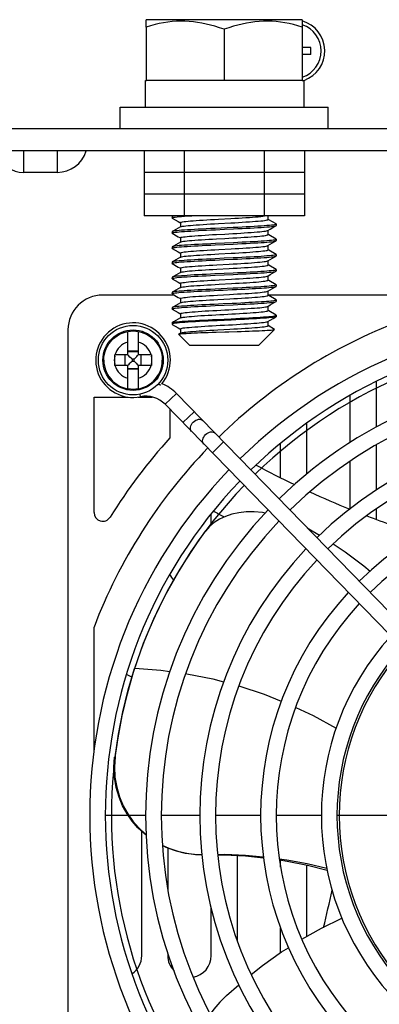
# Model space of a CAD drawing. Header units: millimetres. Extents: x -2579 to 1363, y -329 to 2298.
# Tile 129 of 256: x -1687 to -1646, y 1945 to 2058. Entities that reach past the tile are written whole.
import ezdxf

# ---------------------------------------------------------------- set-up
doc = ezdxf.new("R2010")
doc.units = ezdxf.units.MM
doc.header["$LTSCALE"] = 30.734
doc.layers.get('0').update_dxf_attribs({"linetype": 'CONTINUOUS'})

msp = doc.modelspace()

# ---------------------------------------------------------------- linework, layer by layer
at = {"color": 7}
for p, q in [((-1672.74, 2057.56), (-1672.74, 2058.4)), ((-1654.74, 2058.4), (-1672.74, 2058.4)), ((-1654.74, 2058.4), (-1654.74, 2057.56)), ((-1672.74, 2057.56), (-1672.74, 2051.42)), ((-1663.74, 2057.31), (-1663.74, 2051.42)), ((-1654.74, 2057.56), (-1654.74, 2051.42)), ((-1653.74, 2055.22), (-1654.74, 2055.22)), ((-1653.74, 2054.42), (-1653.74, 2055.22)), ((-1653.74, 2054.42), (-1654.74, 2054.42)), ((-1672.82, 2048.32), (-1672.82, 2051.42)), ((-1672.82, 2051.42), (-1672.7, 2051.42)), ((-1654.74, 2051.42), (-1672.74, 2051.42)), ((-1654.74, 2051.42), (-1654.54, 2051.42)), ((-1654.54, 2048.32), (-1654.54, 2051.42)), ((-1675.74, 2045.82), (-1675.74, 2048.32)), ((-1675.74, 2048.32), (-1651.74, 2048.32)), ((-1651.74, 2045.82), (-1651.74, 2048.32)), ((-1295.74, 2045.82), (-1695.74, 2045.82)), ((-1295.74, 2043.32), (-1695.74, 2043.32)), ((-1686.87, 2043.32), (-1686.87, 2040.82)), ((-1682.98, 2043.32), (-1682.98, 2040.82)), ((-1679.75, 2043.32), (-1679.63, 2043.28)), ((-1679.62, 2043.32), (-1679.63, 2043.28)), ((-1672.98, 2043.32), (-1672.98, 2035.82)), ((-1668.36, 2043.32), (-1668.36, 2035.82)), ((-1659.12, 2043.32), (-1659.12, 2035.82)), ((-1654.5, 2043.32), (-1654.5, 2035.82)), ((-1682.98, 2040.82), (-1686.87, 2040.82)), ((-1654.5, 2040.82), (-1672.98, 2040.82)), ((-1654.5, 2038.32), (-1672.98, 2038.32)), ((-1654.5, 2035.82), (-1672.98, 2035.82)), ((-1669.72, 2035.74), (-1669.74, 2035.72)), ((-1669.74, 2035.72), (-1669.74, 2035.57)), ((-1669.72, 2035.55), (-1669.74, 2035.57)), ((-1669.59, 2035.82), (-1669.72, 2035.74)), ((-1669.65, 2035.77), (-1669.72, 2035.74)), ((-1668.64, 2035.74), (-1668.33, 2035.77)), ((-1664.4, 2035.42), (-1662.99, 2035.5)), ((-1659.29, 2035.76), (-1659.08, 2035.79)), ((-1658.69, 2035.39), (-1658.69, 2035.82)), ((-1658.61, 2035.36), (-1658.69, 2035.41)), ((-1657.76, 2034.87), (-1658.61, 2035.36)), ((-1668.77, 2034.54), (-1669.04, 2034.38)), ((-1668.87, 2035.05), (-1668.79, 2035.01)), ((-1668.79, 2035.02), (-1668.79, 2034.53)), ((-1668.77, 2034.54), (-1668.74, 2034.56)), ((-1662.69, 2034.46), (-1664.79, 2034.36)), ((-1664.4, 2034.92), (-1662.99, 2035)), ((-1658.71, 2034.12), (-1658.44, 2034.28)), ((-1658.69, 2033.64), (-1658.69, 2034.14)), ((-1657.76, 2034.87), (-1657.74, 2034.85)), ((-1657.76, 2034.67), (-1657.74, 2034.7)), ((-1657.74, 2034.85), (-1657.74, 2034.7)), ((-1669.72, 2033.99), (-1669.74, 2033.97)), ((-1669.74, 2033.97), (-1669.74, 2033.82)), ((-1669.72, 2033.8), (-1669.74, 2033.82)), ((-1668.87, 2033.3), (-1668.79, 2033.26)), ((-1668.79, 2033.27), (-1668.79, 2032.78)), ((-1658.61, 2033.61), (-1658.69, 2033.66)), ((-1657.76, 2033.12), (-1658.61, 2033.61)), ((-1657.76, 2033.12), (-1657.74, 2033.1)), ((-1657.76, 2032.92), (-1657.74, 2032.95)), ((-1657.74, 2033.1), (-1657.74, 2032.95)), ((-1669.72, 2032.24), (-1669.74, 2032.22)), ((-1669.74, 2032.22), (-1669.74, 2032.07)), ((-1669.72, 2032.05), (-1669.74, 2032.07)), ((-1668.77, 2032.79), (-1669.04, 2032.63)), ((-1664.36, 2031.93), (-1662.95, 2032)), ((-1658.71, 2032.37), (-1658.44, 2032.53)), ((-1658.69, 2031.89), (-1658.69, 2032.39)), ((-1658.61, 2031.86), (-1658.69, 2031.91)), ((-1657.76, 2031.37), (-1658.61, 2031.86)), ((-1668.77, 2031.04), (-1669.04, 2030.88)), ((-1668.87, 2031.55), (-1668.79, 2031.51)), ((-1668.79, 2031.52), (-1668.79, 2031.03)), ((-1664.36, 2031.42), (-1662.95, 2031.5)), ((-1658.71, 2030.62), (-1658.44, 2030.78)), ((-1657.76, 2031.17), (-1657.74, 2031.2)), ((-1657.74, 2031.35), (-1657.74, 2031.2)), ((-1669.72, 2030.49), (-1669.74, 2030.47)), ((-1669.74, 2030.47), (-1669.74, 2030.32)), ((-1669.72, 2030.3), (-1669.74, 2030.32)), ((-1668.87, 2029.8), (-1668.79, 2029.76)), ((-1668.79, 2029.77), (-1668.79, 2029.28)), ((-1664.57, 2030.16), (-1663.17, 2030.24)), ((-1664.57, 2029.66), (-1663.17, 2029.74)), ((-1658.69, 2030.14), (-1658.69, 2030.64)), ((-1658.61, 2030.11), (-1658.69, 2030.16)), ((-1657.76, 2029.62), (-1658.61, 2030.11)), ((-1657.76, 2029.62), (-1657.74, 2029.6)), ((-1657.74, 2029.6), (-1657.74, 2029.45)), ((-1669.72, 2028.74), (-1669.74, 2028.72)), ((-1669.74, 2028.72), (-1669.74, 2028.57)), ((-1669.72, 2028.55), (-1669.74, 2028.57)), ((-1668.77, 2029.29), (-1669.04, 2029.13)), ((-1664.79, 2028.96), (-1662.69, 2029.06)), ((-1664.32, 2028.43), (-1662.91, 2028.51)), ((-1658.71, 2028.87), (-1658.44, 2029.03)), ((-1658.69, 2028.39), (-1658.69, 2028.89)), ((-1658.61, 2028.36), (-1658.69, 2028.41)), ((-1657.76, 2029.42), (-1657.74, 2029.45)), ((-1668.77, 2027.54), (-1669.04, 2027.38)), ((-1668.87, 2028.05), (-1668.79, 2028.01)), ((-1668.79, 2028.02), (-1668.79, 2027.53)), ((-1662.69, 2027.46), (-1664.79, 2027.36)), ((-1664.32, 2027.92), (-1662.91, 2028)), ((-1658.71, 2027.12), (-1658.44, 2027.28)), ((-1657.76, 2027.87), (-1658.61, 2028.36)), ((-1657.76, 2027.87), (-1657.74, 2027.85)), ((-1657.76, 2027.67), (-1657.74, 2027.7)), ((-1657.74, 2027.85), (-1657.74, 2027.7)), ((-1669.5, 2026.67), (-1677.74, 2026.67)), ((-1669.72, 2026.99), (-1669.74, 2026.97)), ((-1669.74, 2026.97), (-1669.74, 2026.82)), ((-1669.72, 2026.8), (-1669.74, 2026.82)), ((-1668.87, 2026.3), (-1668.79, 2026.26)), ((-1668.79, 2026.27), (-1668.79, 2025.78)), ((-1664.52, 2026.67), (-1663.12, 2026.75)), ((-1664.49, 2026.16), (-1663.1, 2026.24)), ((-1565.74, 2026.67), (-1658.71, 2026.67)), ((-1658.69, 2026.64), (-1658.69, 2027.14)), ((-1658.61, 2026.61), (-1658.69, 2026.66)), ((-1657.76, 2026.12), (-1658.61, 2026.61)), ((-1669.72, 2025.24), (-1669.74, 2025.22)), ((-1669.74, 2025.22), (-1669.74, 2025.07)), ((-1669.72, 2025.05), (-1669.74, 2025.07)), ((-1668.77, 2025.79), (-1669.04, 2025.63)), ((-1664.79, 2025.46), (-1662.69, 2025.56)), ((-1658.71, 2025.37), (-1658.44, 2025.53)), ((-1658.69, 2024.89), (-1658.69, 2025.39)), ((-1657.76, 2026.12), (-1657.74, 2026.1)), ((-1657.76, 2025.92), (-1657.74, 2025.95)), ((-1657.74, 2026.1), (-1657.74, 2025.95)), ((-1668.77, 2024.04), (-1669.04, 2023.88)), ((-1668.87, 2024.55), (-1668.79, 2024.51)), ((-1668.79, 2024.52), (-1668.79, 2024.03)), ((-1664.54, 2023.87), (-1662.93, 2023.95)), ((-1658.61, 2024.86), (-1658.69, 2024.91)), ((-1657.76, 2024.37), (-1658.61, 2024.86)), ((-1657.76, 2024.37), (-1657.74, 2024.35)), ((-1657.74, 2024.2), (-1657.76, 2024.17)), ((-1657.76, 2024.17), (-1657.76, 2024.17)), ((-1657.74, 2024.35), (-1657.74, 2024.2)), ((-1669.74, 2023.47), (-1669.72, 2023.49)), ((-1669.74, 2023.47), (-1669.74, 2023.32)), ((-1669.74, 2023.32), (-1669.72, 2023.3)), ((-1669.72, 2023.49), (-1669.71, 2023.5)), ((-1668.87, 2022.8), (-1668.79, 2022.76)), ((-1668.79, 2022.77), (-1668.79, 2022.28)), ((-1662.93, 2023.8), (-1664.54, 2023.72)), ((-1664.48, 2022.66), (-1663.09, 2022.74)), ((-1658.71, 2023.62), (-1658.44, 2023.78)), ((-1658.69, 2023.14), (-1658.69, 2023.64)), ((-1657.93, 2022.72), (-1658.69, 2023.16)), ((-1681.74, 2022.67), (-1681.74, 1910.67)), ((-1674.84, 2019.77), (-1674.84, 2022.48)), ((-1673.64, 2022.48), (-1673.64, 2019.77)), ((-1668.79, 2022.28), (-1668.99, 2022.17)), ((-1668.99, 2022.17), (-1668.94, 2022.18)), ((-1668.99, 2022.15), (-1668.99, 2022.17)), ((-1668.99, 2022.15), (-1667.74, 2020.9)), ((-1668.77, 2022.29), (-1668.79, 2022.28)), ((-1657.93, 2022.7), (-1659.74, 2020.9)), ((-1657.93, 2022.7), (-1657.93, 2022.72)), ((-1667.74, 2020.9), (-1659.74, 2020.9)), ((-1676.36, 2019.71), (-1676.36, 2019.77)), ((-1674.84, 2019.77), (-1676.36, 2019.77)), ((-1676.36, 2018.69), (-1676.36, 2019.71)), ((-1675.18, 2019.77), (-1675.18, 2018.57)), ((-1673.64, 2020.19), (-1674.84, 2020.19)), ((-1673.64, 2020.12), (-1674.84, 2020.12)), ((-1674.76, 2019.69), (-1674.84, 2019.77)), ((-1674.35, 2019.28), (-1674.43, 2019.36)), ((-1674.13, 2019.28), (-1673.8, 2019.61)), ((-1672.12, 2019.77), (-1673.64, 2019.77)), ((-1673.29, 2018.57), (-1673.29, 2019.77)), ((-1672.12, 2019.77), (-1672.12, 2019.65)), ((-1672.12, 2019.65), (-1672.12, 2018.63)), ((-1676.36, 2018.57), (-1676.36, 2018.69)), ((-1674.84, 2018.57), (-1676.36, 2018.57)), ((-1674.84, 2015.86), (-1674.84, 2018.57)), ((-1674.84, 2018.22), (-1673.64, 2018.22)), ((-1674.35, 2019.28), (-1674.35, 2019.06)), ((-1674.13, 2019.28), (-1674.35, 2019.28)), ((-1674.35, 2019.06), (-1674.13, 2019.06)), ((-1674.13, 2019.06), (-1674.13, 2019.28)), ((-1674.13, 2019.06), (-1674.04, 2018.98)), ((-1673.72, 2018.65), (-1673.64, 2018.57)), ((-1673.64, 2018.57), (-1673.64, 2015.86)), ((-1672.12, 2018.57), (-1673.64, 2018.57)), ((-1672.12, 2018.63), (-1672.12, 2018.57)), ((-1673.64, 2018.15), (-1674.84, 2018.15)), ((-1671.08, 2016.26), (-1671.3, 2016.46)), ((-1646.24, 2016.69), (-1646.24, 2011.45)), ((-1678.74, 2001.6), (-1678.74, 2014.92)), ((-1678.74, 2014.92), (-1674.82, 2014.92)), ((-1673.65, 2014.92), (-1672.03, 2014.92)), ((-1673.38, 2014.96), (-1673.44, 2015.25)), ((-1670.54, 2014.08), (-1669.25, 2015.34)), ((-1623.86, 1968.69), (-1669.25, 2015.34)), ((-1649.24, 2009.67), (-1649.24, 2015.1)), ((-1625.15, 1967.44), (-1670.54, 2014.08)), ((-1669.99, 2013.51), (-1669.99, 2010.22)), ((-1668.49, 2011.97), (-1667.2, 2013.22)), ((-1654.24, 2011.9), (-1654.24, 2006.03)), ((-1665.1, 2008.49), (-1663.81, 2009.74)), ((-1657.24, 2005.61), (-1657.24, 2009.58)), ((-1646.24, 2009.39), (-1646.24, 2004.18)), ((-1649.24, 2002.03), (-1649.24, 2007.52)), ((-1665.24, 2000.24), (-1665.24, 2001.45)), ((-1646.24, 2002), (-1646.24, 2000.81)), ((-1667.54, 1997.12), (-1665.9, 1999.45)), ((-1665.43, 1999.99), (-1665.9, 1999.45)), ((-1654.17, 1999.84), (-1652.75, 1999)), ((-1671.84, 1989.36), (-1670.53, 1992.05)), ((-1678.74, 1974.19), (-1678.74, 1988.4)), ((-1674.79, 1981.18), (-1674.06, 1983.61)), ((-1674.05, 1983.67), (-1674.06, 1983.61)), ((-1675.42, 1978.64), (-1674.79, 1981.18)), ((-1675.93, 1976.06), (-1675.42, 1978.64)), ((-1676.32, 1973.46), (-1675.93, 1976.06)), ((-1672.79, 1966.67), (-1677.44, 1966.67)), ((-1666.54, 1966.67), (-1670.99, 1966.67)), ((-1659.54, 1966.67), (-1664.74, 1966.67)), ((-1652.54, 1966.67), (-1657.74, 1966.67)), ((-1644.99, 1966.67), (-1650.74, 1966.67)), ((-1673.24, 1950.52), (-1673.24, 1964.84)), ((-1670.24, 1962.9), (-1670.24, 1958.14)), ((-1662.24, 1962.07), (-1662.24, 1952.23)), ((-1657.24, 1960.73), (-1657.24, 1961.53)), ((-1654.24, 1960.96), (-1654.24, 1952.72)), ((-1665.24, 1950.52), (-1665.24, 1955.96)), ((-1657.24, 1950.87), (-1657.24, 1953.7)), ((-1670.24, 1950.75), (-1670.24, 1950.52)), ((-1663.47, 1945.93), (-1662.07, 1947.17))]:
    msp.add_line(p, q, dxfattribs=at)
for points in [[(-1663.74, 2057.31), (-1664.28, 2057.49), (-1664.8, 2057.66), (-1665.31, 2057.8), (-1665.81, 2057.92), (-1666.31, 2058.03), (-1666.8, 2058.11), (-1667.29, 2058.18), (-1667.78, 2058.22), (-1668.27, 2058.25), (-1668.76, 2058.25), (-1669.25, 2058.24), (-1669.74, 2058.2), (-1670.23, 2058.14), (-1670.72, 2058.06), (-1671.22, 2057.97), (-1671.71, 2057.85), (-1672.22, 2057.72), (-1672.74, 2057.56)], [(-1654.74, 2057.56), (-1655.25, 2057.72), (-1655.76, 2057.85), (-1656.26, 2057.97), (-1656.75, 2058.06), (-1657.25, 2058.14), (-1657.74, 2058.2), (-1658.23, 2058.24), (-1658.72, 2058.25), (-1659.21, 2058.25), (-1659.7, 2058.22), (-1660.19, 2058.18), (-1660.68, 2058.11), (-1661.17, 2058.03), (-1661.67, 2057.92), (-1662.17, 2057.8), (-1662.68, 2057.66), (-1663.2, 2057.49), (-1663.74, 2057.31)], [(-1669.74, 2035.57), (-1669.72, 2035.59), (-1669.65, 2035.62), (-1669.53, 2035.64), (-1669.37, 2035.67), (-1669.17, 2035.69), (-1668.92, 2035.72), (-1668.64, 2035.74)], [(-1669.72, 2035.55), (-1669.04, 2035.15), (-1668.87, 2035.05)], [(-1669.35, 2035.82), (-1669.37, 2035.82), (-1669.53, 2035.79), (-1669.65, 2035.77)], [(-1668.79, 2035.02), (-1668.79, 2035.04), (-1668.74, 2035.06), (-1668.66, 2035.09), (-1668.53, 2035.11), (-1668.36, 2035.14), (-1668.15, 2035.17), (-1667.9, 2035.19), (-1667.62, 2035.22), (-1667.3, 2035.24), (-1666.95, 2035.27), (-1666.58, 2035.29), (-1666.18, 2035.32), (-1665.75, 2035.35), (-1665.32, 2035.37), (-1664.86, 2035.4), (-1664.4, 2035.42)], [(-1668.33, 2035.77), (-1667.98, 2035.79), (-1667.6, 2035.81), (-1667.48, 2035.82)], [(-1662.99, 2035.5), (-1662.53, 2035.53), (-1662.08, 2035.55), (-1661.65, 2035.58), (-1661.23, 2035.61), (-1660.83, 2035.63), (-1660.46, 2035.66), (-1660.12, 2035.68), (-1659.81, 2035.71), (-1659.53, 2035.74), (-1659.29, 2035.76)], [(-1662.99, 2035), (-1662.53, 2035.02), (-1662.08, 2035.05), (-1661.65, 2035.07), (-1661.23, 2035.1), (-1660.83, 2035.13), (-1660.46, 2035.15), (-1660.12, 2035.18), (-1659.81, 2035.2), (-1659.53, 2035.23), (-1659.29, 2035.25), (-1659.08, 2035.28), (-1658.92, 2035.31), (-1658.8, 2035.33), (-1658.72, 2035.36), (-1658.69, 2035.38), (-1658.69, 2035.39)], [(-1669.74, 2033.82), (-1669.72, 2033.84), (-1669.65, 2033.87), (-1669.53, 2033.89), (-1669.37, 2033.92), (-1669.17, 2033.94), (-1668.92, 2033.97), (-1668.64, 2033.99), (-1668.33, 2034.02), (-1667.97, 2034.04), (-1667.58, 2034.06), (-1667.16, 2034.09), (-1666.71, 2034.11), (-1666.24, 2034.14), (-1665.76, 2034.16), (-1665.26, 2034.19), (-1664.75, 2034.21)], [(-1669.04, 2034.38), (-1669.59, 2034.07), (-1669.72, 2033.99)], [(-1664.79, 2034.36), (-1665.3, 2034.33), (-1665.8, 2034.31), (-1666.28, 2034.29), (-1666.74, 2034.26), (-1667.18, 2034.24), (-1667.6, 2034.21), (-1667.98, 2034.19), (-1668.33, 2034.17), (-1668.64, 2034.14), (-1668.92, 2034.12), (-1669.17, 2034.09), (-1669.37, 2034.07), (-1669.53, 2034.04), (-1669.65, 2034.02), (-1669.72, 2033.99)], [(-1668.74, 2034.56), (-1668.66, 2034.58), (-1668.53, 2034.61), (-1668.36, 2034.63), (-1668.15, 2034.66), (-1667.9, 2034.68), (-1667.62, 2034.71), (-1667.3, 2034.74), (-1666.95, 2034.76), (-1666.58, 2034.79), (-1666.18, 2034.81), (-1665.75, 2034.84), (-1665.32, 2034.87), (-1664.86, 2034.89), (-1664.4, 2034.92)], [(-1664.75, 2034.21), (-1663.71, 2034.26), (-1662.68, 2034.31)], [(-1664.61, 2033.66), (-1663.68, 2033.71), (-1663.21, 2033.74), (-1662.74, 2033.77), (-1662.29, 2033.79), (-1661.84, 2033.82), (-1661.42, 2033.84), (-1661.01, 2033.87), (-1660.63, 2033.9), (-1660.27, 2033.92), (-1659.94, 2033.95), (-1659.65, 2033.97), (-1659.39, 2034), (-1659.17, 2034.03), (-1658.99, 2034.05), (-1658.85, 2034.08), (-1658.75, 2034.1), (-1658.71, 2034.12)], [(-1657.74, 2034.85), (-1657.76, 2034.82), (-1657.83, 2034.8), (-1657.94, 2034.77), (-1658.09, 2034.75), (-1658.29, 2034.72), (-1658.53, 2034.7), (-1658.81, 2034.68), (-1659.13, 2034.65), (-1659.48, 2034.63), (-1659.87, 2034.6), (-1660.29, 2034.58), (-1660.73, 2034.55), (-1661.2, 2034.53), (-1661.68, 2034.51), (-1662.18, 2034.48), (-1662.69, 2034.46)], [(-1662.68, 2034.31), (-1662.17, 2034.33), (-1661.68, 2034.36), (-1661.19, 2034.38), (-1660.73, 2034.4), (-1660.28, 2034.43), (-1659.86, 2034.45), (-1659.47, 2034.48), (-1659.12, 2034.5), (-1658.81, 2034.53), (-1658.53, 2034.55), (-1658.29, 2034.57), (-1658.1, 2034.6), (-1657.94, 2034.62), (-1657.83, 2034.65), (-1657.76, 2034.67)], [(-1658.44, 2034.28), (-1657.89, 2034.6), (-1657.76, 2034.67)], [(-1669.72, 2033.8), (-1669.04, 2033.4), (-1668.87, 2033.3)], [(-1668.79, 2033.27), (-1668.77, 2033.3), (-1668.7, 2033.33), (-1668.59, 2033.35), (-1668.44, 2033.38), (-1668.25, 2033.4), (-1668.02, 2033.43), (-1667.75, 2033.46), (-1667.45, 2033.48), (-1667.12, 2033.51), (-1666.75, 2033.53), (-1666.36, 2033.56), (-1665.95, 2033.58), (-1665.52, 2033.61), (-1665.07, 2033.64), (-1664.61, 2033.66)], [(-1668.77, 2032.79), (-1668.7, 2032.82), (-1668.59, 2032.85), (-1668.44, 2032.87), (-1668.25, 2032.9), (-1668.02, 2032.92), (-1667.75, 2032.95), (-1667.45, 2032.97), (-1667.12, 2033), (-1666.75, 2033.03), (-1666.36, 2033.05), (-1665.95, 2033.08), (-1665.52, 2033.1), (-1665.07, 2033.13), (-1664.61, 2033.16)], [(-1664.61, 2033.16), (-1663.68, 2033.21), (-1663.21, 2033.23), (-1662.74, 2033.26), (-1662.29, 2033.29), (-1661.84, 2033.31), (-1661.42, 2033.34), (-1661.01, 2033.36), (-1660.63, 2033.39), (-1660.27, 2033.42), (-1659.94, 2033.44), (-1659.65, 2033.47), (-1659.39, 2033.49), (-1659.17, 2033.52), (-1658.99, 2033.54), (-1658.85, 2033.57), (-1658.75, 2033.6), (-1658.7, 2033.62), (-1658.69, 2033.64)], [(-1657.74, 2033.1), (-1657.76, 2033.07), (-1657.83, 2033.05), (-1657.94, 2033.02), (-1658.1, 2033), (-1658.29, 2032.97), (-1658.53, 2032.95), (-1658.81, 2032.93), (-1659.12, 2032.9), (-1659.47, 2032.88), (-1659.86, 2032.85), (-1660.28, 2032.83), (-1660.73, 2032.8), (-1661.19, 2032.78), (-1661.68, 2032.76), (-1662.17, 2032.73), (-1662.68, 2032.71)], [(-1669.74, 2032.07), (-1669.72, 2032.09), (-1669.65, 2032.12), (-1669.53, 2032.14), (-1669.38, 2032.17), (-1669.18, 2032.19), (-1668.94, 2032.22), (-1668.66, 2032.24), (-1668.35, 2032.26), (-1667.99, 2032.29), (-1667.6, 2032.31), (-1667.18, 2032.34), (-1666.73, 2032.36), (-1666.27, 2032.39), (-1665.78, 2032.41), (-1665.29, 2032.43), (-1664.78, 2032.46)], [(-1669.04, 2032.63), (-1669.59, 2032.32), (-1669.72, 2032.24)], [(-1664.75, 2032.61), (-1665.26, 2032.59), (-1665.76, 2032.56), (-1666.24, 2032.54), (-1666.71, 2032.51), (-1667.16, 2032.49), (-1667.58, 2032.46), (-1667.97, 2032.44), (-1668.33, 2032.42), (-1668.64, 2032.39), (-1668.92, 2032.37), (-1669.17, 2032.34), (-1669.37, 2032.32), (-1669.53, 2032.29), (-1669.65, 2032.27), (-1669.72, 2032.24)], [(-1669.72, 2032.05), (-1669.04, 2031.65), (-1668.87, 2031.55)], [(-1668.79, 2031.52), (-1668.78, 2031.54), (-1668.74, 2031.56), (-1668.65, 2031.59), (-1668.52, 2031.62), (-1668.34, 2031.64), (-1668.13, 2031.67), (-1667.88, 2031.69), (-1667.59, 2031.72), (-1667.27, 2031.75), (-1666.92, 2031.77), (-1666.54, 2031.8), (-1666.14, 2031.82), (-1665.72, 2031.85), (-1665.28, 2031.87), (-1664.82, 2031.9), (-1664.36, 2031.93)], [(-1664.78, 2032.46), (-1663.75, 2032.51), (-1662.71, 2032.56)], [(-1662.68, 2032.71), (-1663.71, 2032.66), (-1664.75, 2032.61)], [(-1662.95, 2032), (-1662.49, 2032.03), (-1662.04, 2032.06), (-1661.61, 2032.08), (-1661.19, 2032.11), (-1660.8, 2032.13), (-1660.43, 2032.16), (-1660.09, 2032.19), (-1659.78, 2032.21), (-1659.51, 2032.24), (-1659.27, 2032.26), (-1659.07, 2032.29), (-1658.91, 2032.32), (-1658.79, 2032.34), (-1658.72, 2032.37), (-1658.71, 2032.37)], [(-1662.95, 2031.5), (-1662.49, 2031.52), (-1662.04, 2031.55), (-1661.61, 2031.58), (-1661.19, 2031.6), (-1660.8, 2031.63), (-1660.43, 2031.65), (-1660.09, 2031.68), (-1659.78, 2031.71), (-1659.51, 2031.73), (-1659.27, 2031.76), (-1659.07, 2031.78), (-1658.91, 2031.81), (-1658.79, 2031.83), (-1658.72, 2031.86), (-1658.69, 2031.89), (-1658.69, 2031.89)], [(-1662.71, 2032.56), (-1662.2, 2032.58), (-1661.7, 2032.6), (-1661.22, 2032.63), (-1660.75, 2032.65), (-1660.3, 2032.68), (-1659.88, 2032.7), (-1659.49, 2032.73), (-1659.14, 2032.75), (-1658.82, 2032.78), (-1658.54, 2032.8), (-1658.3, 2032.82), (-1658.1, 2032.85), (-1657.94, 2032.87), (-1657.83, 2032.9), (-1657.76, 2032.92)], [(-1658.44, 2032.53), (-1657.89, 2032.85), (-1657.76, 2032.92)], [(-1669.74, 2030.32), (-1669.72, 2030.34), (-1669.65, 2030.37), (-1669.54, 2030.39), (-1669.38, 2030.42), (-1669.18, 2030.44), (-1668.95, 2030.46), (-1668.67, 2030.49), (-1668.35, 2030.51), (-1668, 2030.54), (-1667.61, 2030.56), (-1667.19, 2030.59), (-1666.75, 2030.61), (-1666.28, 2030.64), (-1665.8, 2030.66), (-1665.3, 2030.68), (-1664.8, 2030.71)], [(-1669.04, 2030.88), (-1669.59, 2030.57), (-1669.72, 2030.49)], [(-1664.78, 2030.86), (-1665.29, 2030.83), (-1665.78, 2030.81), (-1666.27, 2030.79), (-1666.73, 2030.76), (-1667.18, 2030.74), (-1667.6, 2030.71), (-1667.99, 2030.69), (-1668.35, 2030.66), (-1668.66, 2030.64), (-1668.94, 2030.62), (-1669.18, 2030.59), (-1669.38, 2030.57), (-1669.53, 2030.54), (-1669.65, 2030.52), (-1669.72, 2030.49)], [(-1668.77, 2031.04), (-1668.74, 2031.06), (-1668.65, 2031.08), (-1668.52, 2031.11), (-1668.34, 2031.14), (-1668.13, 2031.16), (-1667.88, 2031.19), (-1667.59, 2031.21), (-1667.27, 2031.24), (-1666.92, 2031.26), (-1666.54, 2031.29), (-1666.14, 2031.32), (-1665.72, 2031.34), (-1665.28, 2031.37), (-1664.82, 2031.39), (-1664.36, 2031.42)], [(-1664.8, 2030.71), (-1663.76, 2030.76), (-1662.71, 2030.81)], [(-1662.71, 2030.96), (-1663.75, 2030.91), (-1664.78, 2030.86)], [(-1657.74, 2031.35), (-1657.76, 2031.32), (-1657.83, 2031.3), (-1657.94, 2031.27), (-1658.1, 2031.25), (-1658.3, 2031.22), (-1658.54, 2031.2), (-1658.82, 2031.18), (-1659.14, 2031.15), (-1659.49, 2031.13), (-1659.88, 2031.1), (-1660.3, 2031.08), (-1660.75, 2031.05), (-1661.22, 2031.03), (-1661.7, 2031), (-1662.2, 2030.98), (-1662.71, 2030.96)], [(-1662.71, 2030.81), (-1662.2, 2030.83), (-1661.7, 2030.85), (-1661.22, 2030.88), (-1660.75, 2030.9), (-1660.31, 2030.93), (-1659.89, 2030.95), (-1659.5, 2030.98), (-1659.15, 2031), (-1658.83, 2031.02), (-1658.55, 2031.05), (-1658.31, 2031.07), (-1658.1, 2031.1), (-1657.94, 2031.12), (-1657.83, 2031.15), (-1657.76, 2031.17)], [(-1658.44, 2030.78), (-1657.89, 2031.1), (-1657.76, 2031.17)], [(-1657.76, 2031.37), (-1657.75, 2031.36), (-1657.74, 2031.35)], [(-1669.72, 2030.3), (-1669.04, 2029.9), (-1668.87, 2029.8)], [(-1668.79, 2029.77), (-1668.79, 2029.78), (-1668.76, 2029.8), (-1668.69, 2029.83), (-1668.58, 2029.85), (-1668.43, 2029.88), (-1668.23, 2029.91), (-1668, 2029.93), (-1667.73, 2029.96), (-1667.42, 2029.98), (-1667.08, 2030.01), (-1666.72, 2030.04), (-1666.33, 2030.06), (-1665.91, 2030.09), (-1665.48, 2030.11), (-1665.03, 2030.14), (-1664.57, 2030.16)], [(-1668.77, 2029.29), (-1668.69, 2029.32), (-1668.58, 2029.35), (-1668.43, 2029.37), (-1668.23, 2029.4), (-1668, 2029.43), (-1667.73, 2029.45), (-1667.42, 2029.48), (-1667.08, 2029.5), (-1666.72, 2029.53), (-1666.33, 2029.55), (-1665.91, 2029.58), (-1665.48, 2029.61), (-1665.03, 2029.63), (-1664.57, 2029.66)], [(-1663.17, 2030.24), (-1662.7, 2030.27), (-1662.25, 2030.29), (-1661.81, 2030.32), (-1661.38, 2030.35), (-1660.98, 2030.37), (-1660.59, 2030.4), (-1660.24, 2030.42), (-1659.92, 2030.45), (-1659.63, 2030.48), (-1659.37, 2030.5), (-1659.15, 2030.53), (-1658.98, 2030.55), (-1658.84, 2030.58), (-1658.75, 2030.61), (-1658.71, 2030.62)], [(-1663.17, 2029.74), (-1662.7, 2029.76), (-1662.25, 2029.79), (-1661.81, 2029.81), (-1661.38, 2029.84), (-1660.98, 2029.87), (-1660.59, 2029.89), (-1660.24, 2029.92), (-1659.92, 2029.94), (-1659.63, 2029.97), (-1659.37, 2030), (-1659.15, 2030.02), (-1658.98, 2030.05), (-1658.84, 2030.07), (-1658.75, 2030.1), (-1658.7, 2030.12), (-1658.69, 2030.14)], [(-1657.74, 2029.6), (-1657.76, 2029.57), (-1657.83, 2029.55), (-1657.94, 2029.52), (-1658.1, 2029.5), (-1658.31, 2029.47), (-1658.55, 2029.45), (-1658.83, 2029.42), (-1659.15, 2029.4), (-1659.5, 2029.38), (-1659.89, 2029.35), (-1660.31, 2029.33), (-1660.75, 2029.3), (-1661.22, 2029.28), (-1661.7, 2029.25), (-1662.2, 2029.23), (-1662.71, 2029.21)], [(-1669.74, 2028.57), (-1669.72, 2028.59), (-1669.65, 2028.62), (-1669.54, 2028.64), (-1669.38, 2028.67), (-1669.18, 2028.69), (-1668.94, 2028.72), (-1668.66, 2028.74), (-1668.34, 2028.76), (-1667.99, 2028.79), (-1667.6, 2028.81), (-1667.18, 2028.84), (-1666.74, 2028.86), (-1666.28, 2028.89), (-1665.8, 2028.91), (-1665.3, 2028.93), (-1664.79, 2028.96)], [(-1669.04, 2029.13), (-1669.59, 2028.82), (-1669.72, 2028.74)], [(-1664.8, 2029.11), (-1665.3, 2029.08), (-1665.8, 2029.06), (-1666.28, 2029.04), (-1666.75, 2029.01), (-1667.19, 2028.99), (-1667.61, 2028.96), (-1668, 2028.94), (-1668.35, 2028.91), (-1668.67, 2028.89), (-1668.95, 2028.86), (-1669.18, 2028.84), (-1669.38, 2028.82), (-1669.54, 2028.79), (-1669.65, 2028.77), (-1669.72, 2028.74)], [(-1669.72, 2028.55), (-1669.04, 2028.15), (-1668.87, 2028.05)], [(-1668.79, 2028.02), (-1668.78, 2028.04), (-1668.73, 2028.07), (-1668.64, 2028.09), (-1668.5, 2028.12), (-1668.33, 2028.14), (-1668.11, 2028.17), (-1667.86, 2028.2), (-1667.57, 2028.22), (-1667.24, 2028.25), (-1666.89, 2028.27), (-1666.51, 2028.3), (-1666.1, 2028.33), (-1665.68, 2028.35), (-1665.24, 2028.38), (-1664.78, 2028.4), (-1664.32, 2028.43)], [(-1662.71, 2029.21), (-1663.76, 2029.16), (-1664.8, 2029.11)], [(-1662.91, 2028.51), (-1662.45, 2028.53), (-1662.01, 2028.56), (-1661.57, 2028.58), (-1661.16, 2028.61), (-1660.77, 2028.64), (-1660.4, 2028.66), (-1660.06, 2028.69), (-1659.75, 2028.71), (-1659.48, 2028.74), (-1659.25, 2028.77), (-1659.05, 2028.79), (-1658.9, 2028.82), (-1658.78, 2028.84), (-1658.71, 2028.87)], [(-1662.69, 2029.06), (-1662.18, 2029.08), (-1661.68, 2029.11), (-1661.2, 2029.13), (-1660.74, 2029.15), (-1660.3, 2029.18), (-1659.89, 2029.2), (-1659.5, 2029.23), (-1659.15, 2029.25), (-1658.83, 2029.27), (-1658.55, 2029.3), (-1658.31, 2029.32), (-1658.1, 2029.35), (-1657.94, 2029.37), (-1657.83, 2029.4), (-1657.76, 2029.42)], [(-1658.44, 2029.03), (-1657.89, 2029.35), (-1657.76, 2029.42)], [(-1669.74, 2026.82), (-1669.72, 2026.84), (-1669.65, 2026.87), (-1669.54, 2026.89), (-1669.38, 2026.92), (-1669.18, 2026.94), (-1668.95, 2026.96), (-1668.67, 2026.99), (-1668.36, 2027.01), (-1668.02, 2027.04), (-1667.64, 2027.06), (-1667.24, 2027.08), (-1666.81, 2027.11), (-1666.36, 2027.13), (-1665.89, 2027.16), (-1665.41, 2027.18), (-1664.91, 2027.2), (-1664.39, 2027.23), (-1663.87, 2027.25), (-1662.83, 2027.3)], [(-1669.04, 2027.38), (-1669.59, 2027.07), (-1669.72, 2026.99)], [(-1664.79, 2027.36), (-1665.3, 2027.33), (-1665.8, 2027.31), (-1666.28, 2027.29), (-1666.74, 2027.26), (-1667.18, 2027.24), (-1667.6, 2027.21), (-1667.99, 2027.19), (-1668.34, 2027.16), (-1668.66, 2027.14), (-1668.94, 2027.12), (-1669.18, 2027.09), (-1669.38, 2027.07), (-1669.54, 2027.04), (-1669.65, 2027.02), (-1669.72, 2026.99)], [(-1668.77, 2027.54), (-1668.73, 2027.56), (-1668.64, 2027.59), (-1668.5, 2027.61), (-1668.33, 2027.64), (-1668.11, 2027.66), (-1667.86, 2027.69), (-1667.57, 2027.72), (-1667.24, 2027.74), (-1666.89, 2027.77), (-1666.51, 2027.79), (-1666.1, 2027.82), (-1665.68, 2027.84), (-1665.24, 2027.87), (-1664.78, 2027.9), (-1664.32, 2027.92)], [(-1662.91, 2028), (-1662.45, 2028.03), (-1662.01, 2028.05), (-1661.57, 2028.08), (-1661.16, 2028.1), (-1660.77, 2028.13), (-1660.4, 2028.16), (-1660.06, 2028.18), (-1659.75, 2028.21), (-1659.48, 2028.23), (-1659.25, 2028.26), (-1659.05, 2028.29), (-1658.9, 2028.31), (-1658.78, 2028.34), (-1658.71, 2028.36), (-1658.69, 2028.39), (-1658.69, 2028.39)], [(-1662.83, 2027.3), (-1662.33, 2027.32), (-1661.83, 2027.35), (-1661.35, 2027.37), (-1660.9, 2027.4)], [(-1657.74, 2027.85), (-1657.76, 2027.82), (-1657.83, 2027.8), (-1657.94, 2027.77), (-1658.1, 2027.75), (-1658.31, 2027.72), (-1658.55, 2027.7), (-1658.83, 2027.67), (-1659.15, 2027.65), (-1659.5, 2027.63), (-1659.89, 2027.6), (-1660.3, 2027.58), (-1660.74, 2027.55), (-1661.2, 2027.53), (-1661.68, 2027.51), (-1662.18, 2027.48), (-1662.69, 2027.46)], [(-1660.9, 2027.4), (-1660.5, 2027.42), (-1660.12, 2027.44), (-1659.77, 2027.46), (-1659.43, 2027.48), (-1659.12, 2027.5), (-1658.85, 2027.52), (-1658.59, 2027.54), (-1658.37, 2027.57), (-1658.18, 2027.59), (-1658.02, 2027.61), (-1657.9, 2027.63), (-1657.81, 2027.65), (-1657.76, 2027.67)], [(-1658.44, 2027.28), (-1657.89, 2027.6), (-1657.76, 2027.67)], [(-1669.72, 2026.8), (-1669.04, 2026.4), (-1668.87, 2026.3)], [(-1668.79, 2026.27), (-1668.79, 2026.28), (-1668.76, 2026.31), (-1668.68, 2026.33), (-1668.56, 2026.36), (-1668.4, 2026.38), (-1668.2, 2026.41), (-1667.96, 2026.44), (-1667.68, 2026.46), (-1667.37, 2026.49), (-1667.03, 2026.51), (-1666.66, 2026.54), (-1666.27, 2026.56), (-1665.86, 2026.59), (-1665.42, 2026.62), (-1664.97, 2026.64), (-1664.52, 2026.67)], [(-1668.77, 2025.79), (-1668.74, 2025.81), (-1668.66, 2025.83), (-1668.53, 2025.86), (-1668.37, 2025.88), (-1668.16, 2025.91), (-1667.92, 2025.93), (-1667.64, 2025.96), (-1667.33, 2025.98), (-1666.99, 2026.01), (-1666.62, 2026.04), (-1666.23, 2026.06), (-1665.81, 2026.09), (-1665.38, 2026.11), (-1664.94, 2026.14), (-1664.49, 2026.16)], [(-1663.12, 2026.75), (-1662.66, 2026.77), (-1662.2, 2026.8), (-1661.77, 2026.82), (-1661.34, 2026.85)], [(-1663.1, 2026.24), (-1662.64, 2026.27), (-1662.2, 2026.29), (-1661.76, 2026.32), (-1661.34, 2026.34)], [(-1661.34, 2026.85), (-1660.94, 2026.87), (-1660.56, 2026.9), (-1660.21, 2026.93), (-1659.89, 2026.95), (-1659.6, 2026.98), (-1659.35, 2027), (-1659.14, 2027.03), (-1658.96, 2027.06), (-1658.83, 2027.08), (-1658.74, 2027.11), (-1658.71, 2027.12)], [(-1661.34, 2026.34), (-1660.94, 2026.37), (-1660.56, 2026.39), (-1660.21, 2026.42), (-1659.89, 2026.45), (-1659.6, 2026.47), (-1659.35, 2026.5), (-1659.14, 2026.52), (-1658.96, 2026.55), (-1658.83, 2026.58), (-1658.74, 2026.6), (-1658.69, 2026.63), (-1658.69, 2026.64)], [(-1669.74, 2025.07), (-1669.72, 2025.09), (-1669.65, 2025.12), (-1669.53, 2025.14), (-1669.37, 2025.17), (-1669.17, 2025.19), (-1668.92, 2025.22), (-1668.64, 2025.24), (-1668.33, 2025.27), (-1667.98, 2025.29), (-1667.59, 2025.31), (-1667.18, 2025.34), (-1666.74, 2025.36), (-1666.28, 2025.39), (-1665.8, 2025.41), (-1665.3, 2025.43), (-1664.79, 2025.46)], [(-1662.83, 2025.7), (-1663.87, 2025.65), (-1664.39, 2025.63), (-1664.91, 2025.6), (-1665.41, 2025.58), (-1665.89, 2025.56), (-1666.36, 2025.53), (-1666.81, 2025.51), (-1667.24, 2025.48), (-1667.64, 2025.46), (-1668.02, 2025.44), (-1668.36, 2025.41), (-1668.67, 2025.39), (-1668.95, 2025.36), (-1669.18, 2025.34), (-1669.38, 2025.32), (-1669.54, 2025.29), (-1669.65, 2025.27), (-1669.72, 2025.24)], [(-1669.04, 2025.63), (-1669.59, 2025.32), (-1669.72, 2025.24)], [(-1669.72, 2025.05), (-1669.04, 2024.65), (-1668.87, 2024.55)], [(-1664.58, 2024.91), (-1663.65, 2024.97), (-1663.19, 2024.99), (-1662.72, 2025.02), (-1662.27, 2025.04), (-1661.83, 2025.07), (-1661.4, 2025.09), (-1661, 2025.12), (-1660.62, 2025.15), (-1660.26, 2025.17), (-1659.94, 2025.2), (-1659.65, 2025.22), (-1659.39, 2025.25), (-1659.17, 2025.28), (-1658.99, 2025.3), (-1658.85, 2025.33), (-1658.75, 2025.35), (-1658.71, 2025.37)], [(-1660.9, 2025.8), (-1661.35, 2025.77), (-1661.83, 2025.75), (-1662.33, 2025.72), (-1662.83, 2025.7)], [(-1662.69, 2025.56), (-1662.18, 2025.58), (-1661.68, 2025.61), (-1661.2, 2025.63), (-1660.73, 2025.65), (-1660.29, 2025.68), (-1659.87, 2025.7), (-1659.48, 2025.73), (-1659.13, 2025.75), (-1658.81, 2025.78), (-1658.53, 2025.8), (-1658.29, 2025.82), (-1658.09, 2025.85), (-1657.94, 2025.87), (-1657.83, 2025.9), (-1657.76, 2025.92)], [(-1657.74, 2026.1), (-1657.76, 2026.07), (-1657.81, 2026.05), (-1657.9, 2026.03), (-1658.02, 2026.01), (-1658.18, 2025.99), (-1658.37, 2025.97), (-1658.59, 2025.94), (-1658.85, 2025.92), (-1659.12, 2025.9), (-1659.43, 2025.88), (-1659.77, 2025.86), (-1660.12, 2025.84), (-1660.5, 2025.82), (-1660.9, 2025.8)], [(-1658.44, 2025.53), (-1657.89, 2025.85), (-1657.76, 2025.92)], [(-1669.04, 2023.88), (-1669.59, 2023.57), (-1669.72, 2023.49)], [(-1669.71, 2023.5), (-1669.64, 2023.52), (-1669.52, 2023.55), (-1669.36, 2023.57), (-1669.14, 2023.6), (-1668.89, 2023.62), (-1668.59, 2023.65), (-1668.26, 2023.67), (-1667.88, 2023.7), (-1667.48, 2023.72), (-1667.04, 2023.75), (-1666.58, 2023.77), (-1666.1, 2023.8), (-1665.59, 2023.82), (-1665.07, 2023.85), (-1664.54, 2023.87)], [(-1668.79, 2024.52), (-1668.79, 2024.53), (-1668.76, 2024.55), (-1668.69, 2024.58), (-1668.58, 2024.6), (-1668.42, 2024.63), (-1668.23, 2024.66), (-1667.99, 2024.68), (-1667.72, 2024.71), (-1667.42, 2024.73), (-1667.08, 2024.76), (-1666.72, 2024.79), (-1666.33, 2024.81), (-1665.92, 2024.84), (-1665.49, 2024.86), (-1665.04, 2024.89), (-1664.58, 2024.91)], [(-1668.77, 2024.04), (-1668.71, 2024.07), (-1668.6, 2024.09), (-1668.45, 2024.12), (-1668.27, 2024.14), (-1668.04, 2024.17), (-1667.78, 2024.2), (-1667.49, 2024.22), (-1667.16, 2024.25), (-1666.81, 2024.27), (-1666.42, 2024.3), (-1666.02, 2024.32), (-1665.6, 2024.35), (-1665.16, 2024.37), (-1664.71, 2024.4), (-1664.25, 2024.43), (-1663.79, 2024.45), (-1662.87, 2024.5)], [(-1662.93, 2023.95), (-1662.4, 2023.97), (-1661.88, 2024), (-1661.38, 2024.02), (-1660.9, 2024.05), (-1660.43, 2024.07), (-1660, 2024.1), (-1659.59, 2024.12), (-1659.22, 2024.15), (-1658.88, 2024.17), (-1658.59, 2024.2), (-1658.33, 2024.22), (-1658.12, 2024.25), (-1657.95, 2024.27), (-1657.83, 2024.3), (-1657.76, 2024.32), (-1657.74, 2024.35)], [(-1657.76, 2024.17), (-1657.83, 2024.15), (-1657.95, 2024.12), (-1658.12, 2024.1), (-1658.33, 2024.07), (-1658.59, 2024.05), (-1658.88, 2024.02), (-1659.22, 2024), (-1659.59, 2023.97), (-1660, 2023.95), (-1660.43, 2023.92), (-1660.9, 2023.9), (-1661.38, 2023.87), (-1661.88, 2023.85), (-1662.4, 2023.82), (-1662.93, 2023.8)], [(-1662.87, 2024.5), (-1662.42, 2024.53), (-1661.97, 2024.55), (-1661.55, 2024.58), (-1661.14, 2024.6), (-1660.75, 2024.63), (-1660.39, 2024.66), (-1660.06, 2024.68), (-1659.76, 2024.71), (-1659.49, 2024.73), (-1659.26, 2024.76), (-1659.06, 2024.78), (-1658.91, 2024.81), (-1658.79, 2024.83), (-1658.72, 2024.86), (-1658.69, 2024.89), (-1658.69, 2024.89)], [(-1658.44, 2023.78), (-1658.08, 2023.99), (-1657.89, 2024.1), (-1657.76, 2024.17)], [(-1664.54, 2023.72), (-1665.07, 2023.7), (-1665.59, 2023.67), (-1666.1, 2023.65), (-1666.58, 2023.62), (-1667.04, 2023.6), (-1667.48, 2023.57), (-1667.88, 2023.55), (-1668.26, 2023.52), (-1668.59, 2023.5), (-1668.89, 2023.47), (-1669.14, 2023.45), (-1669.36, 2023.42), (-1669.52, 2023.4), (-1669.64, 2023.37), (-1669.71, 2023.35), (-1669.74, 2023.32)], [(-1669.72, 2023.3), (-1669.04, 2022.9), (-1668.87, 2022.8)], [(-1668.79, 2022.77), (-1668.77, 2022.8), (-1668.7, 2022.82), (-1668.6, 2022.85), (-1668.45, 2022.88), (-1668.26, 2022.9), (-1668.03, 2022.93), (-1667.77, 2022.95), (-1667.47, 2022.98), (-1667.14, 2023.01), (-1666.77, 2023.03), (-1666.39, 2023.06), (-1665.98, 2023.08), (-1665.55, 2023.11), (-1665.11, 2023.13), (-1664.65, 2023.16), (-1664.19, 2023.19), (-1663.72, 2023.21), (-1663.25, 2023.24), (-1662.79, 2023.26), (-1662.34, 2023.29), (-1661.89, 2023.31), (-1661.47, 2023.34), (-1661.06, 2023.37), (-1660.67, 2023.39), (-1660.31, 2023.42), (-1659.99, 2023.44), (-1659.69, 2023.47), (-1659.43, 2023.5), (-1659.2, 2023.52), (-1659.02, 2023.55), (-1658.87, 2023.57), (-1658.77, 2023.6), (-1658.71, 2023.62)], [(-1663.09, 2022.74), (-1662.64, 2022.77), (-1662.19, 2022.79), (-1661.76, 2022.82), (-1661.34, 2022.84), (-1660.94, 2022.87), (-1660.57, 2022.89), (-1660.22, 2022.92), (-1659.9, 2022.94), (-1659.62, 2022.97), (-1659.37, 2023), (-1659.15, 2023.02), (-1658.98, 2023.05), (-1658.84, 2023.07), (-1658.75, 2023.1), (-1658.7, 2023.12), (-1658.69, 2023.14)], [(-1677.61, 2019.17), (-1677.59, 2019.5), (-1677.54, 2019.84), (-1677.46, 2020.16), (-1677.34, 2020.47), (-1677.2, 2020.78), (-1677.03, 2021.06), (-1676.82, 2021.33), (-1676.6, 2021.58), (-1676.35, 2021.8), (-1676.08, 2021.99), (-1675.79, 2022.16), (-1675.48, 2022.3), (-1675.16, 2022.41), (-1674.84, 2022.48)], [(-1674.84, 2022.48), (-1674.54, 2022.53), (-1674.24, 2022.54), (-1673.94, 2022.53), (-1673.64, 2022.48)], [(-1673.64, 2022.48), (-1673.31, 2022.41), (-1673, 2022.3), (-1672.69, 2022.16), (-1672.4, 2021.99), (-1672.13, 2021.8), (-1671.88, 2021.58), (-1671.65, 2021.33), (-1671.45, 2021.06), (-1671.28, 2020.78), (-1671.13, 2020.47), (-1671.02, 2020.16), (-1670.94, 2019.84), (-1670.89, 2019.5), (-1670.87, 2019.17)], [(-1668.94, 2022.18), (-1668.86, 2022.2), (-1668.73, 2022.21), (-1668.57, 2022.23), (-1668.36, 2022.24), (-1668.13, 2022.26), (-1667.85, 2022.27), (-1667.54, 2022.29), (-1667.2, 2022.31), (-1666.82, 2022.32), (-1666.42, 2022.34), (-1666.01, 2022.35), (-1665.57, 2022.37), (-1665.12, 2022.38), (-1664.65, 2022.4)], [(-1668.77, 2022.29), (-1668.74, 2022.31), (-1668.66, 2022.33), (-1668.53, 2022.36), (-1668.36, 2022.38), (-1668.16, 2022.41), (-1667.91, 2022.43), (-1667.64, 2022.46), (-1667.32, 2022.48), (-1666.98, 2022.51), (-1666.62, 2022.54), (-1666.22, 2022.56), (-1665.81, 2022.59), (-1665.38, 2022.61), (-1664.93, 2022.64), (-1664.48, 2022.66)], [(-1664.65, 2022.4), (-1663.68, 2022.43), (-1663.2, 2022.44), (-1662.23, 2022.48)], [(-1662.23, 2022.48), (-1661.77, 2022.49), (-1661.32, 2022.51), (-1660.88, 2022.52), (-1660.47, 2022.54), (-1660.07, 2022.55), (-1659.71, 2022.57), (-1659.37, 2022.58), (-1659.06, 2022.6), (-1658.78, 2022.61), (-1658.54, 2022.63), (-1658.33, 2022.64), (-1658.17, 2022.66), (-1658.05, 2022.67), (-1657.97, 2022.69), (-1657.93, 2022.7)], [(-1674.43, 2019.36), (-1674.6, 2019.53), (-1674.76, 2019.69)], [(-1673.8, 2019.61), (-1673.72, 2019.69), (-1673.64, 2019.77)], [(-1677.61, 2019.17), (-1677.59, 2018.84), (-1677.54, 2018.5), (-1677.46, 2018.18), (-1677.34, 2017.87), (-1677.2, 2017.56), (-1677.03, 2017.28), (-1676.82, 2017.01), (-1676.6, 2016.76), (-1676.35, 2016.54), (-1676.08, 2016.35), (-1675.79, 2016.18), (-1675.48, 2016.04), (-1675.16, 2015.93), (-1674.84, 2015.86)], [(-1674.68, 2018.73), (-1674.76, 2018.65), (-1674.84, 2018.57)], [(-1674.35, 2019.06), (-1674.43, 2018.98), (-1674.51, 2018.89), (-1674.68, 2018.73)], [(-1674.04, 2018.98), (-1673.88, 2018.81), (-1673.72, 2018.65)], [(-1673.64, 2015.86), (-1673.31, 2015.93), (-1673, 2016.04), (-1672.69, 2016.18), (-1672.4, 2016.35), (-1672.13, 2016.54), (-1671.88, 2016.76), (-1671.65, 2017.01), (-1671.45, 2017.28), (-1671.28, 2017.56), (-1671.13, 2017.87), (-1671.02, 2018.18), (-1670.94, 2018.5), (-1670.89, 2018.84), (-1670.87, 2019.17)], [(-1673.64, 2015.86), (-1673.94, 2015.81), (-1674.24, 2015.8), (-1674.54, 2015.81), (-1674.84, 2015.86)], [(-1667.5, 2010.96), (-1667.57, 2011.06), (-1667.62, 2011.18), (-1667.64, 2011.32), (-1667.63, 2011.46), (-1667.58, 2011.61), (-1667.51, 2011.76), (-1667.42, 2011.91), (-1667.3, 2012.04), (-1667.17, 2012.15), (-1667.02, 2012.25), (-1666.87, 2012.31), (-1666.71, 2012.35), (-1666.57, 2012.36), (-1666.43, 2012.34), (-1666.31, 2012.29), (-1666.21, 2012.21)], [(-1666.09, 2009.5), (-1666.16, 2009.6), (-1666.21, 2009.72), (-1666.22, 2009.86), (-1666.21, 2010.01), (-1666.17, 2010.16), (-1666.1, 2010.31), (-1666, 2010.45), (-1665.88, 2010.59), (-1665.75, 2010.7), (-1665.6, 2010.79), (-1665.45, 2010.86), (-1665.3, 2010.9), (-1665.15, 2010.91), (-1665.01, 2010.88), (-1664.89, 2010.83), (-1664.8, 2010.76)], [(-1659, 2001.55), (-1659.33, 2001.61), (-1660.29, 2001.68), (-1661.19, 2001.67), (-1662.05, 2001.58), (-1662.85, 2001.41), (-1663.6, 2001.16), (-1664.28, 2000.85), (-1664.89, 2000.46), (-1665.43, 1999.99)], [(-1651.18, 1998), (-1649.79, 1997.08), (-1647.63, 1995.47), (-1646.91, 1994.86)], [(-1670.53, 1992.05), (-1669.1, 1994.63), (-1667.54, 1997.12)], [(-1674.05, 1983.67), (-1673.02, 1986.54), (-1671.84, 1989.36)], [(-1674.05, 1983.67), (-1671.05, 1983.44), (-1670, 1983.29)], [(-1668.18, 1983.04), (-1668.04, 1983.02), (-1665.04, 1982.42), (-1663.8, 1982.08)], [(-1662.05, 1981.62), (-1659.13, 1980.65), (-1657.16, 1979.86)], [(-1655.5, 1979.14), (-1653.49, 1978.19), (-1650.85, 1976.73)], [(-1676.38, 1971.08), (-1676.44, 1972.24), (-1676.37, 1973.42)], [(-1676.32, 1973.46), (-1676.39, 1972.27), (-1676.33, 1971.1), (-1676.13, 1969.93), (-1675.8, 1968.82), (-1675.37, 1967.8), (-1674.85, 1966.87), (-1674.25, 1966.02), (-1673.58, 1965.24), (-1672.81, 1964.53), (-1672.74, 1964.47)], [(-1672.73, 1964.4), (-1672.94, 1964.56), (-1673.68, 1965.27), (-1674.34, 1966.03), (-1674.92, 1966.87), (-1675.44, 1967.8), (-1675.86, 1968.81), (-1676.18, 1969.92), (-1676.38, 1971.08)], [(-1670.87, 1963.26), (-1670.11, 1962.91), (-1669.09, 1962.56), (-1668.06, 1962.33), (-1667.05, 1962.2), (-1666.31, 1962.19)], [(-1666.31, 1962.15), (-1667.18, 1962.17), (-1668.2, 1962.3), (-1669.24, 1962.55), (-1670.25, 1962.91), (-1670.86, 1963.2)], [(-1664.5, 1962.2), (-1663.67, 1962.21), (-1661.27, 1962.11), (-1659.23, 1961.93)], [(-1664.5, 1962.15), (-1663.73, 1962.14), (-1661.29, 1962.02), (-1659.22, 1961.81)], [(-1657.39, 1961.69), (-1656.52, 1961.58), (-1654.19, 1961.14), (-1651.93, 1960.62)], [(-1657.37, 1961.55), (-1656.48, 1961.42), (-1654.13, 1960.94), (-1651.89, 1960.37)], [(-1654.79, 1952.41), (-1652.52, 1953.68), (-1650.17, 1954.83)], [(-1660.64, 1948.36), (-1659.33, 1949.39), (-1657.13, 1950.95), (-1656.33, 1951.44)], [(-1663.47, 1945.93), (-1664.24, 1945.16), (-1664.93, 1944.35), (-1665.35, 1943.79)]]:
    msp.add_lwpolyline(points, dxfattribs=at)
for radius in [4, 3.48, 3.48]:
    msp.add_circle((-1674.24, 2019.17), radius, dxfattribs=at)
for centre, radius, start, end in [((-1655.74, 2054.82), 3.6, 83.597, 96.403), ((-1655.74, 2054.82), 3.6, 289.4434, 73.866), ((-1655.74, 2054.82), 3.18, 288.3381, 71.6619), ((-1682.98, 2044.32), 3.5, 270, 342.7766), ((-1686.87, 2043.82), 3, 197.2234, 270), ((-1677.74, 2022.67), 4, 90, 180), ((-1621.74, 1966.67), 57.5, 45.6698, 134.3302), ((-1674.24, 2019.17), 4.3, 320.5355, 281.5001), ((-1621.74, 1966.67), 61, 110.8644, 134.334), ((-1621.74, 1966.67), 55.7, 45.6663, 134.3337), ((-1621.74, 1966.67), 55, 45.6653, 134.3347), ((-1674.24, 2019.17), 2.17, 106.029, 163.971), ((-1674.24, 2019.17), 2.17, 16.029, 73.971), ((-1674.24, 2019.17), 2.17, 167.3276, 192.6724), ((-1674.24, 2019.17), 2.17, 347.3276, 12.6724), ((-1674.24, 2019.17), 2.17, 196.029, 253.971), ((-1674.24, 2019.17), 2.17, 286.029, 343.971), ((-1621.74, 1966.67), 51.05, 45.656, 134.344), ((-1672.76, 2011.92), 4.9, 44.2206, 67.9021), ((-1621.74, 1966.67), 49.25, 45.6515, 134.3485), ((-1672.76, 2011.92), 3.1, 44.2206, 101.5001), ((-1621.74, 1966.67), 44.8, 45.6388, 134.3612), ((-1621.74, 1966.67), 65, 137.9284, 148.0473), ((-1621.74, 1966.67), 43, 45.6328, 134.3672), ((-1621.74, 1966.67), 61, 135.9908, 159.1356), ((-1608.02, 2103.84), 109.88, 241.7257, 244.3115), ((-1621.74, 1966.67), 57.5, 136.1243, 223.8757), ((-1621.74, 1966.67), 55.7, 136.1858, 223.8142), ((-1621.74, 1966.67), 55, 136.2127, 223.7873), ((-1608.02, 2103.84), 109.88, 245.3402, 247.9515), ((-1621.74, 1966.67), 37.8, 45.6127, 134.3873), ((-1621.74, 1966.67), 36, 45.6043, 134.3957), ((-1677.74, 2001.6), 1, 180, 328.0473), ((-1621.74, 1966.67), 51.05, 136.365, 223.635), ((-1608.02, 2103.84), 116.88, 240.8352, 241.531), ((-1608.02, 2103.84), 109.88, 249.0466, 252.4346), ((-1621.74, 1966.67), 49.25, 136.4433, 223.5567), ((-1621.74, 1966.67), 44.8, 136.6642, 223.3358), ((-1621.74, 1966.67), 43, 136.7668, 223.2332), ((-1667.74, 1995.52), 2.5, 204.8929, 223.2564), ((-1621.74, 1966.67), 37.8, 137.1169, 222.8831), ((-1621.74, 1966.67), 36, 137.2624, 222.7376), ((-1621.74, 1966.67), 30.8, 137.7764, 222.2236), ((-1621.74, 1966.67), 29, 137.9975, 222.0025), ((-1621.74, 1966.67), 28.75, 138.0299, 221.9701), ((-1675.74, 1980.52), 2.5, 56.8831, 73.0928), ((-1758.9, 1980.39), 109.88, 345.9818, 348.2832), ((-1675.74, 1950.52), 2.5, 303.3545, 360), ((-1667.74, 1950.52), 2.5, 180, 223.2925), ((-1667.74, 1950.52), 2.5, 279.3865, 360)]:
    msp.add_arc(centre, radius, start, end, dxfattribs=at)

doc.saveas('drawing.dxf')
